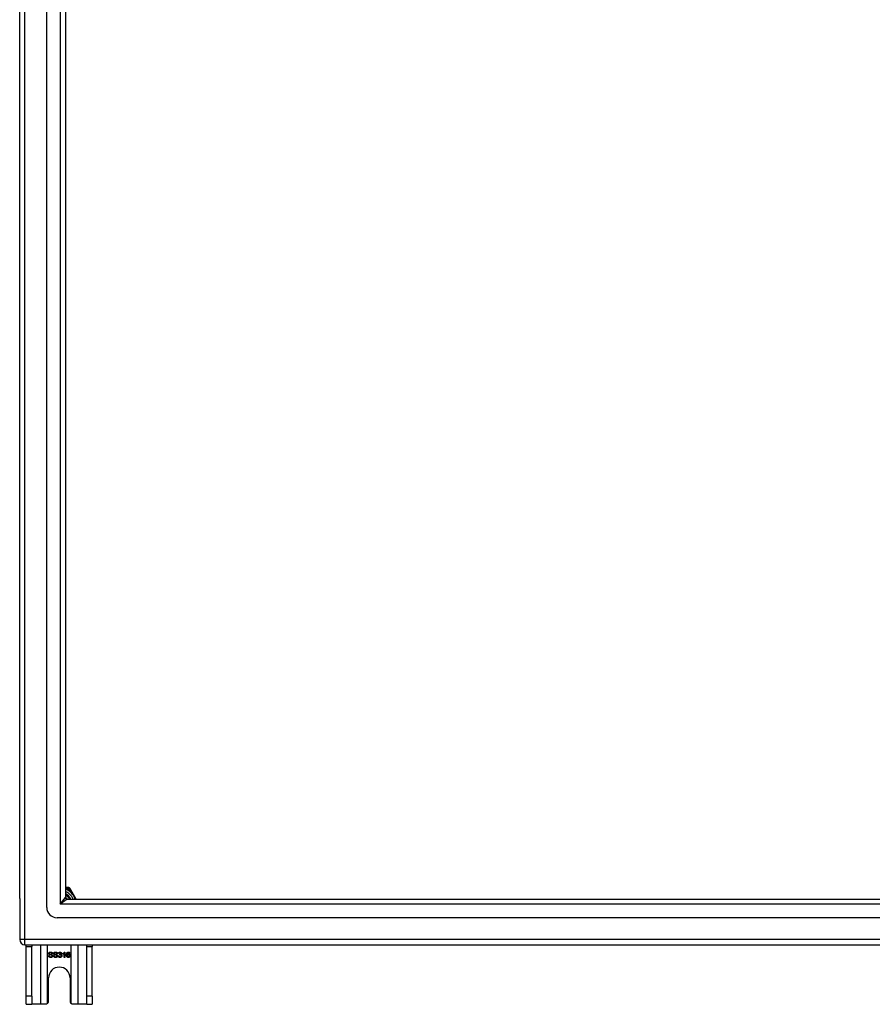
# Model space of a CAD drawing. Header units: inches. Extents: x 48.1 to 120.1, y 24 to 63.2.
# Tile 1 of 25: x 48.1 to 64.2, y 24 to 42.6. Entities that reach past the tile are written whole.
import ezdxf

# ---------------------------------------------------------------- set-up
doc = ezdxf.new("R2010")
doc.units = ezdxf.units.IN
doc.header["$MEASUREMENT"] = 0
doc.layers.add('Visible Edges(ANSI)', color=7, linetype='Continuous', lineweight=25)
doc.layers.add('Visible Tangent Edges(ANSI)', color=7, linetype='Continuous', lineweight=25)

msp = doc.modelspace()

# ---------------------------------------------------------------- linework, layer by layer
at = {"layer": 'Visible Edges(ANSI)'}
for p, q in [((48.566, 25.81), (48.566, 61.392)), ((48.054, 25.975), (48.054, 61.227)), ((48.92, 61.204), (48.92, 25.998)), ((48.948, 26.184), (48.92, 26.184)), ((48.985, 26.184), (48.948, 26.184)), ((49.02, 26.142), (49.002, 26.174)), ((49.121, 25.967), (49.02, 26.142)), ((48.054, 25.975), (48.054, 25.2)), ((48.951, 25.967), (119.157, 25.967)), ((119.345, 25.613), (48.762, 25.613)), ((48.153, 25.101), (119.955, 25.101)), ((48.179, 25.07), (48.179, 25.101)), ((48.179, 24.132), (48.179, 25.07)), ((48.284, 25.101), (48.284, 25.07)), ((48.284, 24.132), (48.284, 25.07)), ((48.902, 24.964), (48.91, 24.964)), ((48.91, 24.964), (48.91, 24.863)), ((49.324, 25.07), (49.324, 25.101)), ((49.324, 24.132), (49.324, 25.07)), ((49.429, 25.101), (49.429, 25.07)), ((49.429, 24.132), (49.429, 25.07)), ((48.6, 24.896), (48.613, 24.897)), ((48.677, 24.935), (48.664, 24.934)), ((48.694, 24.896), (48.706, 24.897)), ((48.77, 24.935), (48.758, 24.934)), ((48.786, 24.89), (48.799, 24.892)), ((48.8, 24.936), (48.788, 24.938)), ((48.811, 24.911), (48.812, 24.922)), ((48.873, 24.927), (48.873, 24.939)), ((48.898, 24.863), (48.898, 24.942)), ((48.91, 24.863), (48.898, 24.863)), ((49.005, 24.939), (48.993, 24.938)), ((48.601, 24.038), (48.601, 24.476)), ((49.007, 24.476), (49.007, 24.038)), ((48.179, 23.976), (48.179, 24.132)), ((48.284, 24.132), (48.284, 23.976)), ((49.324, 23.976), (49.324, 24.132)), ((49.429, 24.132), (49.429, 23.976)), ((48.179, 23.976), (48.284, 23.976)), ((48.448, 23.976), (48.284, 23.976)), ((48.539, 23.976), (48.448, 23.976)), ((49.16, 23.976), (49.069, 23.976)), ((49.324, 23.976), (49.16, 23.976)), ((49.324, 23.976), (49.429, 23.976))]:
    msp.add_line(p, q, dxfattribs=at)
at = {"layer": 'Visible Edges(ANSI)', "flags": 128}
for points in [[(48.92, 26.003), (48.922, 26.001), (48.923, 26), (48.925, 25.999), (48.927, 25.997), (48.928, 25.996), (48.93, 25.995), (48.931, 25.993), (48.933, 25.992), (48.934, 25.99), (48.936, 25.989), (48.937, 25.988), (48.939, 25.986), (48.94, 25.985), (48.942, 25.983), (48.943, 25.982), (48.945, 25.98), (48.946, 25.978), (48.947, 25.977), (48.949, 25.975), (48.95, 25.974), (48.951, 25.972), (48.953, 25.97), (48.954, 25.969), (48.955, 25.967)], [(48.953, 25.967), (48.951, 25.969), (48.95, 25.97), (48.949, 25.972), (48.948, 25.973), (48.947, 25.974), (48.945, 25.976), (48.944, 25.977), (48.943, 25.978), (48.941, 25.98), (48.94, 25.981), (48.939, 25.982), (48.937, 25.984), (48.936, 25.985), (48.935, 25.986), (48.933, 25.988), (48.932, 25.989), (48.93, 25.99), (48.929, 25.991), (48.927, 25.993), (48.926, 25.994), (48.924, 25.995), (48.923, 25.996), (48.921, 25.997), (48.92, 25.998)], [(48.604, 24.938), (48.604, 24.94), (48.604, 24.941), (48.605, 24.943), (48.605, 24.945), (48.606, 24.947), (48.607, 24.948), (48.607, 24.95), (48.608, 24.952), (48.61, 24.953), (48.611, 24.955), (48.612, 24.956), (48.614, 24.958), (48.615, 24.959), (48.617, 24.96), (48.619, 24.961), (48.621, 24.962), (48.623, 24.963), (48.625, 24.963), (48.627, 24.964), (48.63, 24.964), (48.632, 24.965), (48.634, 24.965), (48.637, 24.965), (48.639, 24.965)], [(48.639, 24.965), (48.642, 24.965), (48.645, 24.965), (48.647, 24.965), (48.65, 24.964), (48.652, 24.964), (48.655, 24.963), (48.657, 24.963), (48.659, 24.962), (48.661, 24.961), (48.663, 24.96), (48.665, 24.958), (48.667, 24.957), (48.668, 24.956), (48.67, 24.954), (48.671, 24.953), (48.672, 24.951), (48.673, 24.949), (48.674, 24.948), (48.675, 24.946), (48.676, 24.944), (48.676, 24.942), (48.677, 24.94), (48.677, 24.938), (48.677, 24.935)], [(48.697, 24.938), (48.697, 24.94), (48.698, 24.941), (48.698, 24.943), (48.698, 24.945), (48.699, 24.947), (48.7, 24.948), (48.701, 24.95), (48.702, 24.952), (48.703, 24.953), (48.704, 24.955), (48.705, 24.956), (48.707, 24.958), (48.709, 24.959), (48.71, 24.96), (48.712, 24.961), (48.714, 24.962), (48.716, 24.963), (48.718, 24.963), (48.721, 24.964), (48.723, 24.964), (48.725, 24.965), (48.728, 24.965), (48.73, 24.965), (48.733, 24.965)], [(48.733, 24.965), (48.735, 24.965), (48.738, 24.965), (48.741, 24.965), (48.743, 24.964), (48.745, 24.964), (48.748, 24.963), (48.75, 24.963), (48.752, 24.962), (48.754, 24.961), (48.756, 24.96), (48.758, 24.958), (48.76, 24.957), (48.761, 24.956), (48.763, 24.954), (48.764, 24.953), (48.765, 24.951), (48.766, 24.949), (48.767, 24.948), (48.768, 24.946), (48.769, 24.944), (48.769, 24.942), (48.77, 24.94), (48.77, 24.938), (48.77, 24.935)], [(48.788, 24.938), (48.788, 24.94), (48.789, 24.942), (48.789, 24.944), (48.79, 24.946), (48.791, 24.947), (48.791, 24.949), (48.792, 24.95), (48.793, 24.952), (48.794, 24.953), (48.795, 24.955), (48.797, 24.956), (48.798, 24.957), (48.799, 24.958), (48.801, 24.959), (48.802, 24.96), (48.804, 24.961), (48.805, 24.962), (48.807, 24.962), (48.809, 24.963), (48.81, 24.963), (48.812, 24.963), (48.814, 24.964), (48.816, 24.964), (48.818, 24.964)], [(48.818, 24.964), (48.82, 24.964), (48.822, 24.964), (48.824, 24.963), (48.826, 24.963), (48.827, 24.963), (48.829, 24.962), (48.831, 24.961), (48.833, 24.96), (48.834, 24.959), (48.836, 24.958), (48.838, 24.957), (48.839, 24.956), (48.84, 24.955), (48.841, 24.954), (48.842, 24.952), (48.843, 24.951), (48.844, 24.949), (48.845, 24.948), (48.846, 24.946), (48.846, 24.945), (48.846, 24.943), (48.847, 24.941), (48.847, 24.94), (48.847, 24.938)], [(48.873, 24.939), (48.875, 24.94), (48.877, 24.94), (48.878, 24.941), (48.88, 24.942), (48.882, 24.943), (48.883, 24.944), (48.885, 24.945), (48.886, 24.946), (48.887, 24.947), (48.889, 24.948), (48.89, 24.949), (48.891, 24.95), (48.893, 24.952), (48.894, 24.953), (48.895, 24.954), (48.896, 24.955), (48.897, 24.956), (48.898, 24.957), (48.899, 24.958), (48.9, 24.96), (48.9, 24.961), (48.901, 24.962), (48.902, 24.963), (48.902, 24.964)], [(48.952, 24.952), (48.953, 24.953), (48.953, 24.954), (48.954, 24.955), (48.955, 24.956), (48.956, 24.957), (48.957, 24.957), (48.958, 24.958), (48.959, 24.959), (48.96, 24.959), (48.961, 24.96), (48.962, 24.961), (48.963, 24.961), (48.964, 24.961), (48.965, 24.962), (48.966, 24.962), (48.967, 24.963), (48.968, 24.963), (48.97, 24.963), (48.971, 24.963), (48.972, 24.964), (48.973, 24.964), (48.974, 24.964), (48.976, 24.964), (48.977, 24.964)], [(48.977, 24.964), (48.979, 24.964), (48.981, 24.964), (48.983, 24.963), (48.984, 24.963), (48.986, 24.963), (48.988, 24.962), (48.989, 24.962), (48.991, 24.961), (48.992, 24.96), (48.994, 24.959), (48.995, 24.958), (48.996, 24.957), (48.998, 24.956), (48.999, 24.955), (49, 24.954), (49.001, 24.952), (49.002, 24.951), (49.002, 24.949), (49.003, 24.948), (49.004, 24.946), (49.004, 24.944), (49.005, 24.943), (49.005, 24.941), (49.005, 24.939)], [(48.643, 24.862), (48.64, 24.862), (48.637, 24.862), (48.633, 24.862), (48.631, 24.863), (48.628, 24.863), (48.625, 24.864), (48.623, 24.865), (48.62, 24.866), (48.618, 24.867), (48.616, 24.868), (48.614, 24.869), (48.612, 24.871), (48.61, 24.872), (48.609, 24.874), (48.607, 24.876), (48.606, 24.878), (48.605, 24.88), (48.604, 24.882), (48.603, 24.884), (48.602, 24.886), (48.601, 24.888), (48.601, 24.891), (48.601, 24.893), (48.6, 24.896)], [(48.618, 24.916), (48.617, 24.917), (48.616, 24.917), (48.615, 24.918), (48.614, 24.919), (48.613, 24.919), (48.612, 24.92), (48.611, 24.921), (48.61, 24.922), (48.61, 24.923), (48.609, 24.923), (48.608, 24.924), (48.608, 24.925), (48.607, 24.926), (48.607, 24.927), (48.606, 24.928), (48.606, 24.929), (48.605, 24.93), (48.605, 24.931), (48.605, 24.932), (48.604, 24.933), (48.604, 24.934), (48.604, 24.935), (48.604, 24.937), (48.604, 24.938)], [(48.613, 24.897), (48.613, 24.895), (48.613, 24.893), (48.614, 24.891), (48.614, 24.89), (48.615, 24.888), (48.616, 24.887), (48.616, 24.886), (48.617, 24.884), (48.618, 24.883), (48.619, 24.882), (48.62, 24.881), (48.621, 24.88), (48.622, 24.879), (48.624, 24.878), (48.625, 24.877), (48.627, 24.877), (48.629, 24.876), (48.631, 24.875), (48.632, 24.875), (48.634, 24.874), (48.636, 24.874), (48.638, 24.874), (48.64, 24.874), (48.642, 24.874)], [(48.64, 24.954), (48.638, 24.954), (48.636, 24.953), (48.634, 24.953), (48.633, 24.953), (48.631, 24.953), (48.63, 24.952), (48.628, 24.952), (48.627, 24.952), (48.626, 24.951), (48.624, 24.951), (48.623, 24.95), (48.622, 24.949), (48.621, 24.948), (48.621, 24.948), (48.62, 24.947), (48.619, 24.946), (48.619, 24.945), (48.618, 24.944), (48.618, 24.943), (48.617, 24.942), (48.617, 24.942), (48.617, 24.941), (48.617, 24.94), (48.617, 24.939)], [(48.617, 24.939), (48.617, 24.938), (48.617, 24.938), (48.617, 24.937), (48.617, 24.937), (48.617, 24.936), (48.617, 24.936), (48.617, 24.936), (48.617, 24.935), (48.617, 24.935), (48.617, 24.934), (48.618, 24.934), (48.618, 24.934), (48.618, 24.933), (48.618, 24.933), (48.618, 24.933), (48.619, 24.932), (48.619, 24.932), (48.619, 24.932), (48.619, 24.931), (48.62, 24.931), (48.62, 24.931), (48.62, 24.93), (48.62, 24.93), (48.621, 24.93)], [(48.656, 24.905), (48.655, 24.905), (48.654, 24.905), (48.653, 24.906), (48.652, 24.906), (48.65, 24.906), (48.649, 24.907), (48.647, 24.907), (48.646, 24.908), (48.644, 24.908), (48.642, 24.909), (48.64, 24.909), (48.638, 24.91), (48.635, 24.91), (48.633, 24.911), (48.631, 24.911), (48.629, 24.912), (48.628, 24.912), (48.626, 24.913), (48.624, 24.913), (48.623, 24.914), (48.622, 24.914), (48.62, 24.915), (48.619, 24.915), (48.618, 24.916)], [(48.621, 24.93), (48.621, 24.929), (48.622, 24.929), (48.623, 24.928), (48.625, 24.927), (48.626, 24.927), (48.628, 24.926), (48.629, 24.926), (48.631, 24.925), (48.633, 24.924), (48.636, 24.924), (48.638, 24.923), (48.641, 24.923), (48.643, 24.922), (48.646, 24.921), (48.648, 24.921), (48.65, 24.92), (48.653, 24.92), (48.654, 24.919), (48.656, 24.919), (48.658, 24.918), (48.659, 24.918), (48.661, 24.917), (48.662, 24.917), (48.663, 24.916)], [(48.664, 24.934), (48.664, 24.936), (48.664, 24.937), (48.664, 24.939), (48.663, 24.94), (48.663, 24.942), (48.662, 24.943), (48.662, 24.944), (48.661, 24.945), (48.66, 24.946), (48.659, 24.947), (48.658, 24.948), (48.657, 24.949), (48.656, 24.95), (48.655, 24.95), (48.654, 24.951), (48.653, 24.951), (48.652, 24.952), (48.65, 24.952), (48.649, 24.953), (48.647, 24.953), (48.645, 24.953), (48.644, 24.953), (48.642, 24.954), (48.64, 24.954)], [(48.642, 24.874), (48.644, 24.874), (48.646, 24.874), (48.648, 24.874), (48.65, 24.874), (48.651, 24.875), (48.653, 24.875), (48.654, 24.875), (48.656, 24.876), (48.657, 24.876), (48.659, 24.877), (48.66, 24.878), (48.661, 24.879), (48.662, 24.879), (48.663, 24.88), (48.664, 24.881), (48.664, 24.882), (48.665, 24.883), (48.666, 24.884), (48.666, 24.885), (48.667, 24.886), (48.667, 24.887), (48.667, 24.888), (48.667, 24.889), (48.667, 24.891)], [(48.68, 24.892), (48.68, 24.89), (48.68, 24.888), (48.679, 24.886), (48.679, 24.884), (48.678, 24.882), (48.677, 24.88), (48.677, 24.878), (48.675, 24.877), (48.674, 24.875), (48.673, 24.873), (48.671, 24.872), (48.67, 24.87), (48.668, 24.869), (48.666, 24.868), (48.664, 24.867), (48.662, 24.866), (48.66, 24.865), (48.658, 24.864), (48.656, 24.863), (48.653, 24.863), (48.651, 24.862), (48.648, 24.862), (48.646, 24.862), (48.643, 24.862)], [(48.667, 24.891), (48.667, 24.891), (48.667, 24.892), (48.667, 24.893), (48.667, 24.894), (48.667, 24.894), (48.667, 24.895), (48.666, 24.896), (48.666, 24.896), (48.666, 24.897), (48.665, 24.898), (48.665, 24.898), (48.665, 24.899), (48.664, 24.899), (48.664, 24.9), (48.663, 24.901), (48.662, 24.901), (48.662, 24.902), (48.661, 24.902), (48.66, 24.903), (48.659, 24.903), (48.658, 24.903), (48.658, 24.904), (48.657, 24.904), (48.656, 24.905)], [(48.663, 24.916), (48.664, 24.915), (48.666, 24.915), (48.667, 24.914), (48.668, 24.913), (48.669, 24.912), (48.671, 24.912), (48.672, 24.911), (48.673, 24.91), (48.673, 24.909), (48.674, 24.908), (48.675, 24.907), (48.676, 24.906), (48.677, 24.905), (48.677, 24.904), (48.678, 24.903), (48.678, 24.902), (48.679, 24.9), (48.679, 24.899), (48.679, 24.898), (48.68, 24.897), (48.68, 24.896), (48.68, 24.894), (48.68, 24.893), (48.68, 24.892)], [(48.736, 24.862), (48.733, 24.862), (48.73, 24.862), (48.727, 24.862), (48.724, 24.863), (48.721, 24.863), (48.718, 24.864), (48.716, 24.865), (48.713, 24.866), (48.711, 24.867), (48.709, 24.868), (48.707, 24.869), (48.705, 24.871), (48.704, 24.872), (48.702, 24.874), (48.7, 24.876), (48.699, 24.878), (48.698, 24.88), (48.697, 24.882), (48.696, 24.884), (48.695, 24.886), (48.694, 24.888), (48.694, 24.891), (48.694, 24.893), (48.694, 24.896)], [(48.711, 24.916), (48.71, 24.917), (48.709, 24.917), (48.708, 24.918), (48.707, 24.919), (48.706, 24.919), (48.705, 24.92), (48.704, 24.921), (48.704, 24.922), (48.703, 24.923), (48.702, 24.923), (48.701, 24.924), (48.701, 24.925), (48.7, 24.926), (48.7, 24.927), (48.699, 24.928), (48.699, 24.929), (48.699, 24.93), (48.698, 24.931), (48.698, 24.932), (48.698, 24.933), (48.698, 24.934), (48.697, 24.935), (48.697, 24.937), (48.697, 24.938)], [(48.706, 24.897), (48.706, 24.895), (48.707, 24.893), (48.707, 24.891), (48.708, 24.89), (48.708, 24.888), (48.709, 24.887), (48.709, 24.886), (48.71, 24.884), (48.711, 24.883), (48.712, 24.882), (48.713, 24.881), (48.714, 24.88), (48.716, 24.879), (48.717, 24.878), (48.719, 24.877), (48.72, 24.877), (48.722, 24.876), (48.724, 24.875), (48.726, 24.875), (48.728, 24.874), (48.729, 24.874), (48.731, 24.874), (48.734, 24.874), (48.736, 24.874)], [(48.733, 24.954), (48.731, 24.954), (48.729, 24.953), (48.728, 24.953), (48.726, 24.953), (48.724, 24.953), (48.723, 24.952), (48.721, 24.952), (48.72, 24.952), (48.719, 24.951), (48.718, 24.951), (48.717, 24.95), (48.716, 24.949), (48.715, 24.948), (48.714, 24.948), (48.713, 24.947), (48.712, 24.946), (48.712, 24.945), (48.711, 24.944), (48.711, 24.943), (48.711, 24.942), (48.71, 24.942), (48.71, 24.941), (48.71, 24.94), (48.71, 24.939)], [(48.71, 24.939), (48.71, 24.938), (48.71, 24.938), (48.71, 24.937), (48.71, 24.937), (48.71, 24.936), (48.71, 24.936), (48.71, 24.936), (48.71, 24.935), (48.711, 24.935), (48.711, 24.934), (48.711, 24.934), (48.711, 24.934), (48.711, 24.933), (48.711, 24.933), (48.712, 24.933), (48.712, 24.932), (48.712, 24.932), (48.712, 24.932), (48.712, 24.931), (48.713, 24.931), (48.713, 24.931), (48.713, 24.93), (48.714, 24.93), (48.714, 24.93)], [(48.749, 24.905), (48.748, 24.905), (48.747, 24.905), (48.746, 24.906), (48.745, 24.906), (48.744, 24.906), (48.742, 24.907), (48.741, 24.907), (48.739, 24.908), (48.737, 24.908), (48.735, 24.909), (48.733, 24.909), (48.731, 24.91), (48.729, 24.91), (48.727, 24.911), (48.724, 24.911), (48.723, 24.912), (48.721, 24.912), (48.719, 24.913), (48.718, 24.913), (48.716, 24.914), (48.715, 24.914), (48.714, 24.915), (48.712, 24.915), (48.711, 24.916)], [(48.714, 24.93), (48.715, 24.929), (48.716, 24.929), (48.717, 24.928), (48.718, 24.927), (48.719, 24.927), (48.721, 24.926), (48.723, 24.926), (48.725, 24.925), (48.727, 24.924), (48.729, 24.924), (48.731, 24.923), (48.734, 24.923), (48.737, 24.922), (48.739, 24.921), (48.741, 24.921), (48.744, 24.92), (48.746, 24.92), (48.748, 24.919), (48.749, 24.919), (48.751, 24.918), (48.753, 24.918), (48.754, 24.917), (48.755, 24.917), (48.756, 24.916)], [(48.758, 24.934), (48.757, 24.936), (48.757, 24.937), (48.757, 24.939), (48.756, 24.94), (48.756, 24.942), (48.755, 24.943), (48.755, 24.944), (48.754, 24.945), (48.753, 24.946), (48.753, 24.947), (48.752, 24.948), (48.751, 24.949), (48.75, 24.95), (48.749, 24.95), (48.747, 24.951), (48.746, 24.951), (48.745, 24.952), (48.743, 24.952), (48.742, 24.953), (48.74, 24.953), (48.739, 24.953), (48.737, 24.953), (48.735, 24.954), (48.733, 24.954)], [(48.773, 24.892), (48.773, 24.89), (48.773, 24.888), (48.773, 24.886), (48.772, 24.884), (48.771, 24.882), (48.771, 24.88), (48.77, 24.878), (48.769, 24.877), (48.767, 24.875), (48.766, 24.873), (48.765, 24.872), (48.763, 24.87), (48.761, 24.869), (48.76, 24.868), (48.758, 24.867), (48.756, 24.866), (48.753, 24.865), (48.751, 24.864), (48.749, 24.863), (48.746, 24.863), (48.744, 24.862), (48.741, 24.862), (48.739, 24.862), (48.736, 24.862)], [(48.736, 24.874), (48.738, 24.874), (48.739, 24.874), (48.741, 24.874), (48.743, 24.874), (48.744, 24.875), (48.746, 24.875), (48.748, 24.875), (48.749, 24.876), (48.75, 24.876), (48.752, 24.877), (48.753, 24.878), (48.754, 24.879), (48.755, 24.879), (48.756, 24.88), (48.757, 24.881), (48.758, 24.882), (48.758, 24.883), (48.759, 24.884), (48.759, 24.885), (48.76, 24.886), (48.76, 24.887), (48.76, 24.888), (48.76, 24.889), (48.76, 24.891)], [(48.76, 24.891), (48.76, 24.891), (48.76, 24.892), (48.76, 24.893), (48.76, 24.894), (48.76, 24.894), (48.76, 24.895), (48.76, 24.896), (48.759, 24.896), (48.759, 24.897), (48.759, 24.898), (48.758, 24.898), (48.758, 24.899), (48.757, 24.899), (48.757, 24.9), (48.756, 24.901), (48.756, 24.901), (48.755, 24.902), (48.754, 24.902), (48.753, 24.903), (48.753, 24.903), (48.752, 24.903), (48.751, 24.904), (48.75, 24.904), (48.749, 24.905)], [(48.756, 24.916), (48.758, 24.915), (48.759, 24.915), (48.76, 24.914), (48.762, 24.913), (48.763, 24.912), (48.764, 24.912), (48.765, 24.911), (48.766, 24.91), (48.767, 24.909), (48.768, 24.908), (48.768, 24.907), (48.769, 24.906), (48.77, 24.905), (48.77, 24.904), (48.771, 24.903), (48.771, 24.902), (48.772, 24.9), (48.772, 24.899), (48.773, 24.898), (48.773, 24.897), (48.773, 24.896), (48.773, 24.894), (48.773, 24.893), (48.773, 24.892)], [(48.818, 24.862), (48.816, 24.862), (48.814, 24.862), (48.812, 24.862), (48.81, 24.863), (48.808, 24.863), (48.806, 24.864), (48.804, 24.864), (48.803, 24.865), (48.801, 24.866), (48.799, 24.867), (48.798, 24.868), (48.796, 24.87), (48.795, 24.871), (48.794, 24.872), (48.792, 24.874), (48.791, 24.875), (48.79, 24.877), (48.789, 24.879), (48.789, 24.88), (48.788, 24.882), (48.787, 24.884), (48.787, 24.886), (48.787, 24.888), (48.786, 24.89)], [(48.799, 24.892), (48.799, 24.89), (48.799, 24.888), (48.8, 24.887), (48.8, 24.885), (48.801, 24.884), (48.802, 24.883), (48.802, 24.881), (48.803, 24.88), (48.804, 24.879), (48.804, 24.878), (48.805, 24.877), (48.806, 24.877), (48.807, 24.876), (48.808, 24.875), (48.809, 24.875), (48.81, 24.874), (48.81, 24.874), (48.812, 24.873), (48.813, 24.873), (48.814, 24.872), (48.815, 24.872), (48.816, 24.872), (48.817, 24.872), (48.818, 24.872)], [(48.818, 24.954), (48.817, 24.954), (48.816, 24.954), (48.815, 24.954), (48.813, 24.953), (48.812, 24.953), (48.811, 24.953), (48.81, 24.952), (48.809, 24.952), (48.809, 24.951), (48.808, 24.951), (48.807, 24.95), (48.806, 24.949), (48.805, 24.949), (48.805, 24.948), (48.804, 24.947), (48.803, 24.946), (48.803, 24.945), (48.802, 24.944), (48.802, 24.943), (48.801, 24.941), (48.801, 24.94), (48.8, 24.939), (48.8, 24.937), (48.8, 24.936)], [(48.819, 24.912), (48.819, 24.912), (48.819, 24.912), (48.818, 24.912), (48.818, 24.912), (48.818, 24.912), (48.817, 24.912), (48.817, 24.912), (48.817, 24.912), (48.816, 24.912), (48.816, 24.912), (48.816, 24.912), (48.815, 24.912), (48.815, 24.912), (48.815, 24.912), (48.814, 24.912), (48.814, 24.912), (48.814, 24.912), (48.813, 24.912), (48.813, 24.911), (48.812, 24.911), (48.812, 24.911), (48.812, 24.911), (48.811, 24.911), (48.811, 24.911)], [(48.812, 24.922), (48.812, 24.922), (48.812, 24.922), (48.812, 24.922), (48.812, 24.922), (48.812, 24.922), (48.813, 24.922), (48.813, 24.922), (48.813, 24.922), (48.813, 24.922), (48.813, 24.922), (48.813, 24.921), (48.813, 24.921), (48.813, 24.921), (48.813, 24.921), (48.813, 24.921), (48.813, 24.921), (48.813, 24.921), (48.814, 24.921), (48.814, 24.921), (48.814, 24.921), (48.814, 24.921), (48.814, 24.921), (48.814, 24.921), (48.814, 24.921)], [(48.814, 24.921), (48.815, 24.921), (48.816, 24.922), (48.818, 24.922), (48.819, 24.922), (48.82, 24.922), (48.821, 24.923), (48.823, 24.923), (48.824, 24.923), (48.825, 24.924), (48.826, 24.924), (48.827, 24.925), (48.828, 24.926), (48.829, 24.926), (48.83, 24.927), (48.831, 24.928), (48.832, 24.929), (48.832, 24.93), (48.833, 24.931), (48.833, 24.932), (48.834, 24.933), (48.834, 24.934), (48.834, 24.935), (48.834, 24.937), (48.834, 24.938)], [(48.834, 24.938), (48.834, 24.939), (48.834, 24.94), (48.834, 24.941), (48.834, 24.942), (48.834, 24.943), (48.833, 24.944), (48.833, 24.945), (48.832, 24.946), (48.832, 24.947), (48.831, 24.948), (48.831, 24.949), (48.83, 24.949), (48.829, 24.95), (48.828, 24.951), (48.827, 24.951), (48.826, 24.952), (48.826, 24.952), (48.825, 24.953), (48.824, 24.953), (48.822, 24.953), (48.821, 24.954), (48.82, 24.954), (48.819, 24.954), (48.818, 24.954)], [(48.852, 24.893), (48.852, 24.891), (48.852, 24.889), (48.851, 24.887), (48.851, 24.885), (48.85, 24.883), (48.849, 24.881), (48.849, 24.879), (48.848, 24.877), (48.847, 24.876), (48.845, 24.874), (48.844, 24.872), (48.842, 24.871), (48.841, 24.869), (48.839, 24.868), (48.837, 24.867), (48.835, 24.866), (48.833, 24.865), (48.832, 24.864), (48.829, 24.863), (48.827, 24.863), (48.825, 24.862), (48.823, 24.862), (48.821, 24.862), (48.818, 24.862)], [(48.818, 24.872), (48.82, 24.872), (48.821, 24.872), (48.822, 24.872), (48.824, 24.873), (48.825, 24.873), (48.826, 24.873), (48.827, 24.874), (48.829, 24.875), (48.83, 24.875), (48.831, 24.876), (48.832, 24.877), (48.833, 24.878), (48.834, 24.879), (48.835, 24.88), (48.836, 24.881), (48.836, 24.882), (48.837, 24.883), (48.837, 24.885), (48.838, 24.886), (48.838, 24.887), (48.838, 24.889), (48.839, 24.89), (48.839, 24.891), (48.839, 24.893)], [(48.839, 24.893), (48.839, 24.894), (48.839, 24.896), (48.839, 24.897), (48.838, 24.898), (48.838, 24.899), (48.837, 24.901), (48.837, 24.902), (48.836, 24.903), (48.836, 24.904), (48.835, 24.905), (48.834, 24.906), (48.833, 24.907), (48.832, 24.908), (48.831, 24.908), (48.83, 24.909), (48.829, 24.91), (48.828, 24.91), (48.827, 24.911), (48.826, 24.911), (48.825, 24.912), (48.823, 24.912), (48.822, 24.912), (48.821, 24.912), (48.819, 24.912)], [(48.847, 24.938), (48.847, 24.937), (48.847, 24.936), (48.847, 24.935), (48.847, 24.934), (48.846, 24.933), (48.846, 24.932), (48.846, 24.931), (48.845, 24.93), (48.845, 24.929), (48.845, 24.928), (48.844, 24.927), (48.844, 24.926), (48.843, 24.925), (48.842, 24.924), (48.842, 24.924), (48.841, 24.923), (48.84, 24.922), (48.839, 24.921), (48.838, 24.921), (48.837, 24.92), (48.836, 24.919), (48.835, 24.919), (48.834, 24.918), (48.833, 24.918)], [(48.833, 24.918), (48.835, 24.917), (48.836, 24.917), (48.837, 24.916), (48.839, 24.916), (48.84, 24.915), (48.841, 24.915), (48.842, 24.914), (48.843, 24.913), (48.844, 24.912), (48.845, 24.911), (48.846, 24.91), (48.847, 24.909), (48.848, 24.908), (48.848, 24.907), (48.849, 24.906), (48.85, 24.905), (48.85, 24.903), (48.851, 24.902), (48.851, 24.901), (48.851, 24.899), (48.852, 24.898), (48.852, 24.896), (48.852, 24.895), (48.852, 24.893)], [(48.898, 24.942), (48.897, 24.941), (48.896, 24.94), (48.896, 24.94), (48.895, 24.939), (48.894, 24.938), (48.893, 24.937), (48.892, 24.937), (48.891, 24.936), (48.89, 24.935), (48.889, 24.935), (48.887, 24.934), (48.886, 24.933), (48.885, 24.933), (48.884, 24.932), (48.883, 24.931), (48.882, 24.931), (48.881, 24.93), (48.879, 24.93), (48.878, 24.929), (48.877, 24.929), (48.876, 24.928), (48.875, 24.928), (48.874, 24.927), (48.873, 24.927)], [(48.941, 24.91), (48.941, 24.913), (48.941, 24.915), (48.941, 24.917), (48.941, 24.92), (48.942, 24.922), (48.942, 24.924), (48.942, 24.926), (48.942, 24.928), (48.943, 24.93), (48.943, 24.932), (48.943, 24.934), (48.944, 24.935), (48.944, 24.937), (48.945, 24.939), (48.945, 24.94), (48.946, 24.942), (48.947, 24.943), (48.947, 24.945), (48.948, 24.946), (48.949, 24.948), (48.949, 24.949), (48.95, 24.95), (48.951, 24.951), (48.952, 24.952)], [(48.976, 24.862), (48.973, 24.862), (48.971, 24.862), (48.969, 24.863), (48.966, 24.863), (48.964, 24.864), (48.962, 24.865), (48.96, 24.866), (48.958, 24.867), (48.956, 24.868), (48.954, 24.87), (48.952, 24.871), (48.951, 24.873), (48.949, 24.875), (48.948, 24.877), (48.947, 24.88), (48.945, 24.882), (48.944, 24.885), (48.944, 24.888), (48.943, 24.891), (48.942, 24.895), (48.942, 24.898), (48.941, 24.902), (48.941, 24.906), (48.941, 24.91)], [(48.966, 24.951), (48.965, 24.95), (48.964, 24.949), (48.963, 24.948), (48.962, 24.947), (48.962, 24.946), (48.961, 24.945), (48.96, 24.944), (48.959, 24.943), (48.959, 24.942), (48.958, 24.941), (48.957, 24.94), (48.957, 24.938), (48.956, 24.937), (48.956, 24.935), (48.955, 24.934), (48.955, 24.932), (48.955, 24.93), (48.954, 24.928), (48.954, 24.926), (48.954, 24.924), (48.954, 24.922), (48.953, 24.92), (48.953, 24.917), (48.953, 24.915)], [(48.953, 24.915), (48.954, 24.916), (48.955, 24.917), (48.956, 24.918), (48.957, 24.919), (48.957, 24.92), (48.958, 24.921), (48.959, 24.922), (48.96, 24.923), (48.961, 24.923), (48.962, 24.924), (48.963, 24.925), (48.964, 24.925), (48.965, 24.926), (48.966, 24.926), (48.967, 24.927), (48.969, 24.927), (48.97, 24.927), (48.971, 24.928), (48.972, 24.928), (48.973, 24.928), (48.974, 24.928), (48.975, 24.928), (48.976, 24.928), (48.978, 24.928)], [(48.975, 24.918), (48.974, 24.917), (48.972, 24.917), (48.971, 24.917), (48.97, 24.917), (48.969, 24.916), (48.967, 24.916), (48.966, 24.915), (48.965, 24.915), (48.964, 24.914), (48.963, 24.913), (48.962, 24.913), (48.961, 24.912), (48.96, 24.911), (48.959, 24.909), (48.958, 24.908), (48.958, 24.907), (48.957, 24.906), (48.957, 24.905), (48.956, 24.903), (48.956, 24.902), (48.956, 24.9), (48.955, 24.899), (48.955, 24.897), (48.955, 24.896)], [(48.955, 24.896), (48.955, 24.894), (48.955, 24.893), (48.956, 24.891), (48.956, 24.89), (48.956, 24.888), (48.957, 24.887), (48.957, 24.885), (48.958, 24.884), (48.959, 24.882), (48.959, 24.881), (48.96, 24.88), (48.961, 24.879), (48.962, 24.878), (48.963, 24.877), (48.964, 24.876), (48.965, 24.875), (48.967, 24.874), (48.968, 24.874), (48.969, 24.873), (48.97, 24.873), (48.972, 24.872), (48.973, 24.872), (48.974, 24.872), (48.976, 24.872)], [(48.976, 24.954), (48.976, 24.954), (48.975, 24.954), (48.975, 24.954), (48.974, 24.954), (48.974, 24.954), (48.973, 24.954), (48.973, 24.954), (48.973, 24.953), (48.972, 24.953), (48.972, 24.953), (48.971, 24.953), (48.971, 24.953), (48.97, 24.953), (48.97, 24.953), (48.97, 24.953), (48.969, 24.952), (48.969, 24.952), (48.968, 24.952), (48.968, 24.952), (48.967, 24.952), (48.967, 24.951), (48.967, 24.951), (48.966, 24.951), (48.966, 24.951)], [(48.995, 24.895), (48.995, 24.897), (48.994, 24.899), (48.994, 24.9), (48.994, 24.902), (48.994, 24.903), (48.993, 24.904), (48.993, 24.906), (48.992, 24.907), (48.991, 24.908), (48.991, 24.909), (48.99, 24.911), (48.989, 24.912), (48.988, 24.913), (48.987, 24.913), (48.986, 24.914), (48.985, 24.915), (48.984, 24.915), (48.983, 24.916), (48.982, 24.916), (48.98, 24.917), (48.979, 24.917), (48.978, 24.917), (48.977, 24.917), (48.975, 24.918)], [(48.989, 24.949), (48.988, 24.949), (48.988, 24.949), (48.987, 24.95), (48.987, 24.95), (48.986, 24.951), (48.986, 24.951), (48.985, 24.951), (48.985, 24.951), (48.985, 24.952), (48.984, 24.952), (48.984, 24.952), (48.983, 24.952), (48.983, 24.953), (48.982, 24.953), (48.981, 24.953), (48.981, 24.953), (48.98, 24.953), (48.98, 24.953), (48.979, 24.954), (48.979, 24.954), (48.978, 24.954), (48.977, 24.954), (48.977, 24.954), (48.976, 24.954)], [(49.007, 24.896), (49.007, 24.894), (49.007, 24.891), (49.007, 24.889), (49.006, 24.887), (49.006, 24.885), (49.005, 24.883), (49.004, 24.881), (49.003, 24.879), (49.002, 24.877), (49.001, 24.875), (49, 24.873), (48.998, 24.871), (48.997, 24.87), (48.995, 24.869), (48.994, 24.867), (48.992, 24.866), (48.99, 24.865), (48.988, 24.864), (48.986, 24.863), (48.984, 24.863), (48.982, 24.862), (48.98, 24.862), (48.978, 24.862), (48.976, 24.862)], [(48.976, 24.872), (48.977, 24.872), (48.978, 24.872), (48.979, 24.872), (48.981, 24.873), (48.982, 24.873), (48.983, 24.873), (48.984, 24.874), (48.985, 24.875), (48.986, 24.875), (48.987, 24.876), (48.988, 24.877), (48.989, 24.878), (48.99, 24.879), (48.991, 24.88), (48.991, 24.882), (48.992, 24.883), (48.993, 24.884), (48.993, 24.886), (48.994, 24.887), (48.994, 24.889), (48.994, 24.89), (48.994, 24.892), (48.995, 24.893), (48.995, 24.895)], [(48.978, 24.928), (48.98, 24.928), (48.982, 24.928), (48.984, 24.928), (48.985, 24.927), (48.987, 24.927), (48.989, 24.926), (48.991, 24.925), (48.992, 24.924), (48.994, 24.923), (48.996, 24.922), (48.997, 24.921), (48.999, 24.919), (49, 24.918), (49.001, 24.916), (49.002, 24.914), (49.003, 24.913), (49.004, 24.911), (49.005, 24.909), (49.006, 24.907), (49.006, 24.905), (49.007, 24.903), (49.007, 24.901), (49.007, 24.898), (49.007, 24.896)], [(48.993, 24.938), (48.993, 24.939), (48.993, 24.939), (48.993, 24.94), (48.993, 24.94), (48.993, 24.941), (48.992, 24.941), (48.992, 24.942), (48.992, 24.942), (48.992, 24.943), (48.992, 24.943), (48.991, 24.944), (48.991, 24.944), (48.991, 24.945), (48.991, 24.945), (48.991, 24.945), (48.99, 24.946), (48.99, 24.946), (48.99, 24.947), (48.99, 24.947), (48.99, 24.947), (48.989, 24.948), (48.989, 24.948), (48.989, 24.948), (48.989, 24.949)], [(48.583, 23.994), (48.581, 23.993), (48.58, 23.991), (48.578, 23.99), (48.577, 23.989), (48.575, 23.988), (48.573, 23.986), (48.571, 23.985), (48.57, 23.984), (48.568, 23.983), (48.566, 23.982), (48.564, 23.981), (48.562, 23.981), (48.56, 23.98), (48.558, 23.979), (48.556, 23.979), (48.554, 23.978), (48.552, 23.978), (48.55, 23.977), (48.548, 23.977), (48.547, 23.977), (48.545, 23.976), (48.543, 23.976), (48.541, 23.976), (48.539, 23.976)], [(49.069, 23.976), (49.067, 23.976), (49.065, 23.976), (49.063, 23.976), (49.061, 23.977), (49.059, 23.977), (49.057, 23.977), (49.055, 23.978), (49.053, 23.978), (49.051, 23.979), (49.049, 23.979), (49.047, 23.98), (49.045, 23.981), (49.044, 23.981), (49.042, 23.982), (49.04, 23.983), (49.038, 23.984), (49.036, 23.985), (49.034, 23.986), (49.033, 23.988), (49.031, 23.989), (49.03, 23.99), (49.028, 23.991), (49.026, 23.993), (49.025, 23.994)]]:
    msp.add_lwpolyline(points, dxfattribs=at)
at = {"layer": 'Visible Edges(ANSI)'}
for centre, radius, start, end in [((48.804, 25.851), 0.325, 20.9514, 69.0486), ((48.985, 26.164), 0.0197, 30, 90), ((48.804, 25.851), 0.226, 30.8668, 59.1332), ((48.951, 25.998), 0.031, 180, 270), ((48.762, 25.81), 0.197, 180, 270), ((48.153, 25.2), 0.099, 180, 270), ((48.804, 24.476), 0.203, 0, 180), ((48.539, 24.038), 0.062, 314.9335, 0), ((49.069, 24.038), 0.062, 180, 225.0665)]:
    msp.add_arc(centre, radius, start, end, dxfattribs=at)
at = {"layer": 'Visible Tangent Edges(ANSI)'}
for p, q in [((48.153, 25.2), (48.153, 62.002)), ((48.821, 61.334), (48.821, 25.868)), ((48.948, 26.164), (48.948, 26.184)), ((48.948, 26.164), (48.985, 26.164)), ((48.985, 26.184), (48.985, 26.164)), ((48.985, 26.164), (49.002, 26.174)), ((48.985, 26.164), (49.003, 26.132)), ((49.003, 26.132), (49.02, 26.142)), ((48.821, 25.868), (48.92, 25.998)), ((48.951, 25.967), (48.821, 25.868)), ((119.287, 25.868), (48.821, 25.868)), ((48.153, 25.2), (48.054, 25.2)), ((48.153, 25.101), (48.153, 25.2)), ((119.955, 25.2), (48.153, 25.2)), ((48.179, 25.07), (48.284, 25.07)), ((48.448, 25.101), (48.448, 23.976)), ((48.583, 23.994), (48.583, 25.101)), ((49.025, 25.101), (49.025, 23.994)), ((49.16, 23.976), (49.16, 25.101)), ((49.324, 25.07), (49.429, 25.07)), ((48.284, 24.132), (48.179, 24.132)), ((49.429, 24.132), (49.324, 24.132))]:
    msp.add_line(p, q, dxfattribs=at)
at = {"layer": 'Visible Tangent Edges(ANSI)', "flags": 128}
for points in [[(48.92, 26.169), (48.921, 26.169), (48.922, 26.169), (48.923, 26.169), (48.925, 26.169), (48.926, 26.168), (48.927, 26.168), (48.928, 26.168), (48.929, 26.168), (48.931, 26.167), (48.932, 26.167), (48.933, 26.167), (48.934, 26.167), (48.935, 26.167), (48.936, 26.166), (48.937, 26.166), (48.939, 26.166), (48.94, 26.166), (48.941, 26.165), (48.942, 26.165), (48.943, 26.165), (48.944, 26.165), (48.945, 26.164), (48.947, 26.164), (48.948, 26.164)], [(49.003, 26.132), (49.008, 26.126), (49.013, 26.121), (49.018, 26.115), (49.023, 26.108), (49.028, 26.102), (49.033, 26.096), (49.038, 26.09), (49.043, 26.083), (49.048, 26.077), (49.053, 26.07), (49.058, 26.063), (49.063, 26.056), (49.068, 26.049), (49.072, 26.042), (49.077, 26.035), (49.081, 26.027), (49.086, 26.02), (49.09, 26.013), (49.094, 26.005), (49.098, 25.998), (49.102, 25.99), (49.106, 25.982), (49.11, 25.975), (49.114, 25.967)]]:
    msp.add_lwpolyline(points, dxfattribs=at)
at = {"layer": 'Visible Tangent Edges(ANSI)'}
for radius, start, end in [(0.285, 24.01, 65.99), (0.344, 54.6913, 65.3087), (0.246, 28.1642, 61.8358)]:
    msp.add_arc((48.804, 25.851), radius, start, end, dxfattribs=at)

doc.saveas('drawing.dxf')
